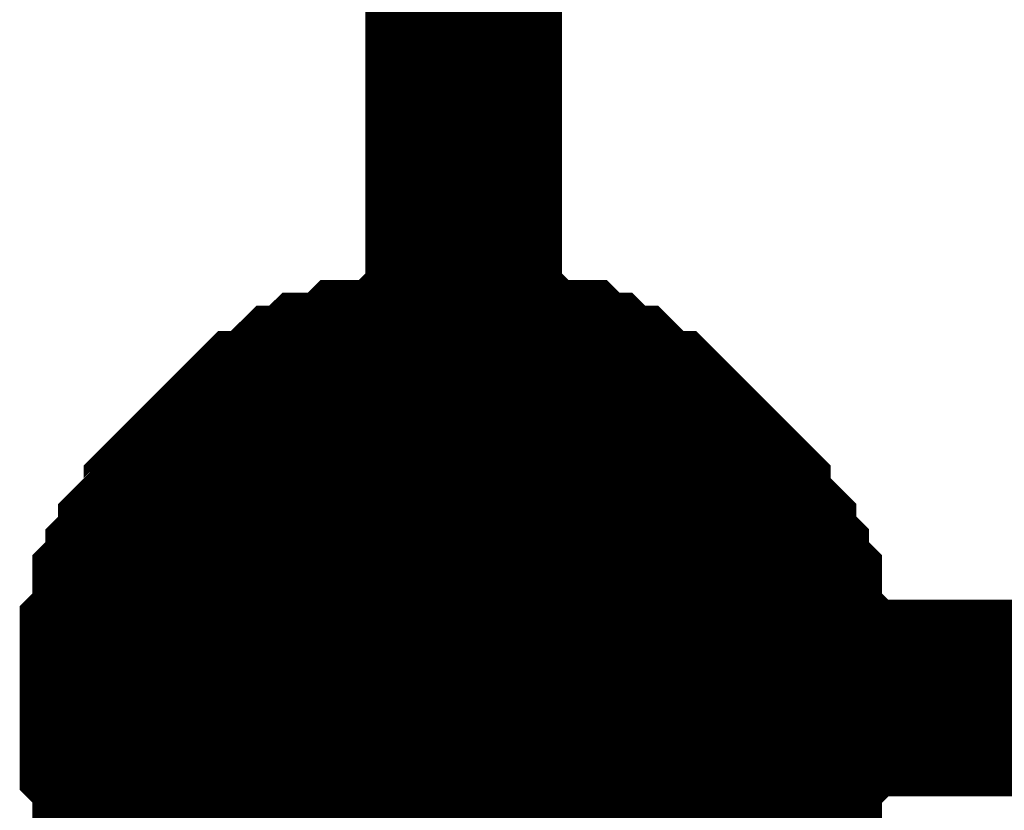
# Model space of a CAD drawing. Header units: inches. Extents: x 0 to 292, y 0 to 193.
# Tile 50 of 112: x 154.02 to 155.52, y 95.57 to 96.77. Entities that reach past the tile are written whole.
import ezdxf

# ---------------------------------------------------------------- set-up
doc = ezdxf.new("R2010")
doc.units = ezdxf.units.IN
doc.layers.add('Sheet', color=255, linetype='Continuous')

msp = doc.modelspace()

# ---------------------------------------------------------------- linework, layer by layer
at = {"layer": 'Sheet'}
for points in [[(154.7008, 90.9455, 0.2997, 0.2997, 0), (154.7008, 92.7387, 0.2997, 0.2997, 0), (154.7008, 95.7404, 0.2997, 0.2997, 0), (154.7008, 98.742, 0.2997, 0.2997, 0), (157.2337, 98.742, 0.2997, 0.2997, 0)], [(154.1747, 95.7404, 0.2997, 0.2997, 0), (154.1747, 95.7598, 0.2997, 0.2997, 0), (154.1747, 95.7988, 0.2997, 0.2997, 0), (154.1747, 95.8183, 0.2997, 0.2997, 0), (154.1942, 95.8378, 0.2997, 0.2997, 0), (154.1942, 95.8573, 0.2997, 0.2997, 0), (154.1942, 95.8963, 0.2997, 0.2997, 0), (154.2137, 95.9158, 0.2997, 0.2997, 0), (154.2137, 95.9353, 0.2997, 0.2997, 0), (154.2332, 95.9548, 0.2997, 0.2997, 0), (154.2332, 95.9742, 0.2997, 0.2997, 0), (154.2526, 95.9937, 0.2997, 0.2997, 0), (154.2721, 96.0132, 0.2997, 0.2997, 0), (154.2721, 96.0327, 0.2997, 0.2997, 0), (154.2916, 96.0522, 0.2997, 0.2997, 0), (154.3111, 96.0717, 0.2997, 0.2997, 0), (154.3306, 96.0912, 0.2997, 0.2997, 0), (154.3501, 96.1107, 0.2997, 0.2997, 0), (154.3696, 96.1302, 0.2997, 0.2997, 0), (154.389, 96.1497, 0.2997, 0.2997, 0), (154.4085, 96.1497, 0.2997, 0.2997, 0), (154.428, 96.1692, 0.2997, 0.2997, 0), (154.4475, 96.1887, 0.2997, 0.2997, 0), (154.467, 96.1887, 0.2997, 0.2997, 0), (154.4865, 96.2081, 0.2997, 0.2997, 0), (154.5254, 96.2081, 0.2997, 0.2997, 0), (154.5449, 96.2276, 0.2997, 0.2997, 0), (154.5644, 96.2276, 0.2997, 0.2997, 0), (154.6034, 96.2276, 0.2997, 0.2997, 0), (154.6228, 96.2471, 0.2997, 0.2997, 0), (154.6423, 96.2471, 0.2997, 0.2997, 0), (154.6813, 96.2471, 0.2997, 0.2997, 0), (154.7008, 96.2471, 0.2997, 0.2997, 0)], [(154.1747, 95.7404, 0.2997, 0.2997, 0), (154.1747, 95.7598, 0.2997, 0.2997, 0), (154.1747, 95.7988, 0.2997, 0.2997, 0), (154.1747, 95.8183, 0.2997, 0.2997, 0), (154.1942, 95.8378, 0.2997, 0.2997, 0), (154.1942, 95.8573, 0.2997, 0.2997, 0), (154.1942, 95.8963, 0.2997, 0.2997, 0), (154.2137, 95.9158, 0.2997, 0.2997, 0), (154.2137, 95.9353, 0.2997, 0.2997, 0), (154.2332, 95.9548, 0.2997, 0.2997, 0), (154.2332, 95.9742, 0.2997, 0.2997, 0), (154.2526, 95.9937, 0.2997, 0.2997, 0), (154.2721, 96.0132, 0.2997, 0.2997, 0), (154.2721, 96.0327, 0.2997, 0.2997, 0), (154.2916, 96.0522, 0.2997, 0.2997, 0), (154.3111, 96.0717, 0.2997, 0.2997, 0), (154.3306, 96.0912, 0.2997, 0.2997, 0), (154.3501, 96.1107, 0.2997, 0.2997, 0), (154.3696, 96.1302, 0.2997, 0.2997, 0), (154.389, 96.1497, 0.2997, 0.2997, 0), (154.4085, 96.1497, 0.2997, 0.2997, 0), (154.428, 96.1692, 0.2997, 0.2997, 0), (154.4475, 96.1887, 0.2997, 0.2997, 0), (154.467, 96.1887, 0.2997, 0.2997, 0), (154.4865, 96.2081, 0.2997, 0.2997, 0), (154.5254, 96.2081, 0.2997, 0.2997, 0), (154.5449, 96.2276, 0.2997, 0.2997, 0), (154.5644, 96.2276, 0.2997, 0.2997, 0), (154.6034, 96.2276, 0.2997, 0.2997, 0), (154.6228, 96.2471, 0.2997, 0.2997, 0), (154.6423, 96.2471, 0.2997, 0.2997, 0), (154.6813, 96.2471, 0.2997, 0.2997, 0), (154.7008, 96.2471, 0.2997, 0.2997, 0)], [(154.1747, 95.7404, 0.2997, 0.2997, 0), (154.1747, 95.7598, 0.2997, 0.2997, 0), (154.1747, 95.7988, 0.2997, 0.2997, 0), (154.1747, 95.8183, 0.2997, 0.2997, 0), (154.1942, 95.8378, 0.2997, 0.2997, 0), (154.1942, 95.8573, 0.2997, 0.2997, 0), (154.1942, 95.8963, 0.2997, 0.2997, 0), (154.2137, 95.9158, 0.2997, 0.2997, 0), (154.2137, 95.9353, 0.2997, 0.2997, 0), (154.2332, 95.9548, 0.2997, 0.2997, 0), (154.2332, 95.9742, 0.2997, 0.2997, 0), (154.2526, 95.9937, 0.2997, 0.2997, 0), (154.2721, 96.0132, 0.2997, 0.2997, 0), (154.2721, 96.0327, 0.2997, 0.2997, 0), (154.2916, 96.0522, 0.2997, 0.2997, 0), (154.3111, 96.0717, 0.2997, 0.2997, 0), (154.3306, 96.0912, 0.2997, 0.2997, 0), (154.3501, 96.1107, 0.2997, 0.2997, 0), (154.3696, 96.1302, 0.2997, 0.2997, 0), (154.389, 96.1497, 0.2997, 0.2997, 0), (154.4085, 96.1497, 0.2997, 0.2997, 0), (154.428, 96.1692, 0.2997, 0.2997, 0), (154.4475, 96.1887, 0.2997, 0.2997, 0), (154.467, 96.1887, 0.2997, 0.2997, 0), (154.4865, 96.2081, 0.2997, 0.2997, 0), (154.5254, 96.2081, 0.2997, 0.2997, 0), (154.5449, 96.2276, 0.2997, 0.2997, 0), (154.5644, 96.2276, 0.2997, 0.2997, 0), (154.6034, 96.2276, 0.2997, 0.2997, 0), (154.6228, 96.2471, 0.2997, 0.2997, 0), (154.6423, 96.2471, 0.2997, 0.2997, 0), (154.6813, 96.2471, 0.2997, 0.2997, 0), (154.7008, 96.2471, 0.2997, 0.2997, 0)], [(154.1747, 95.7404, 0.2997, 0.2997, 0), (154.1747, 95.7598, 0.2997, 0.2997, 0), (154.1747, 95.7988, 0.2997, 0.2997, 0), (154.1747, 95.8183, 0.2997, 0.2997, 0), (154.1942, 95.8378, 0.2997, 0.2997, 0), (154.1942, 95.8573, 0.2997, 0.2997, 0), (154.1942, 95.8963, 0.2997, 0.2997, 0), (154.2137, 95.9158, 0.2997, 0.2997, 0), (154.2137, 95.9353, 0.2997, 0.2997, 0), (154.2332, 95.9548, 0.2997, 0.2997, 0), (154.2332, 95.9742, 0.2997, 0.2997, 0), (154.2526, 95.9937, 0.2997, 0.2997, 0), (154.2721, 96.0132, 0.2997, 0.2997, 0), (154.2721, 96.0327, 0.2997, 0.2997, 0), (154.2916, 96.0522, 0.2997, 0.2997, 0), (154.3111, 96.0717, 0.2997, 0.2997, 0), (154.3306, 96.0912, 0.2997, 0.2997, 0), (154.3501, 96.1107, 0.2997, 0.2997, 0), (154.3696, 96.1302, 0.2997, 0.2997, 0), (154.389, 96.1497, 0.2997, 0.2997, 0), (154.4085, 96.1497, 0.2997, 0.2997, 0), (154.428, 96.1692, 0.2997, 0.2997, 0), (154.4475, 96.1887, 0.2997, 0.2997, 0), (154.467, 96.1887, 0.2997, 0.2997, 0), (154.4865, 96.2081, 0.2997, 0.2997, 0), (154.5254, 96.2081, 0.2997, 0.2997, 0), (154.5449, 96.2276, 0.2997, 0.2997, 0), (154.5644, 96.2276, 0.2997, 0.2997, 0), (154.6034, 96.2276, 0.2997, 0.2997, 0), (154.6228, 96.2471, 0.2997, 0.2997, 0), (154.6423, 96.2471, 0.2997, 0.2997, 0), (154.6813, 96.2471, 0.2997, 0.2997, 0), (154.7008, 96.2471, 0.2997, 0.2997, 0)], [(154.7008, 96.2471, 0.2997, 0.2997, 0), (154.7008, 96.2471, 0.2997, 0.2997, 0)], [(154.7008, 96.2471, 0.2997, 0.2997, 0), (154.7203, 96.2471, 0.2997, 0.2997, 0), (154.7592, 96.2471, 0.2997, 0.2997, 0), (154.7787, 96.2471, 0.2997, 0.2997, 0), (154.7982, 96.2276, 0.2997, 0.2997, 0), (154.8177, 96.2276, 0.2997, 0.2997, 0), (154.8566, 96.2276, 0.2997, 0.2997, 0), (154.8761, 96.2081, 0.2997, 0.2997, 0), (154.8956, 96.2081, 0.2997, 0.2997, 0), (154.9151, 96.1887, 0.2997, 0.2997, 0), (154.9346, 96.1887, 0.2997, 0.2997, 0), (154.9541, 96.1692, 0.2997, 0.2997, 0), (154.9735, 96.1497, 0.2997, 0.2997, 0), (154.993, 96.1497, 0.2997, 0.2997, 0), (155.0125, 96.1302, 0.2997, 0.2997, 0), (155.032, 96.1107, 0.2997, 0.2997, 0), (155.0515, 96.0912, 0.2997, 0.2997, 0), (155.071, 96.0717, 0.2997, 0.2997, 0), (155.0904, 96.0522, 0.2997, 0.2997, 0), (155.1099, 96.0327, 0.2997, 0.2997, 0), (155.1099, 96.0132, 0.2997, 0.2997, 0), (155.1294, 95.9937, 0.2997, 0.2997, 0), (155.1489, 95.9742, 0.2997, 0.2997, 0), (155.1489, 95.9548, 0.2997, 0.2997, 0), (155.1684, 95.9353, 0.2997, 0.2997, 0), (155.1684, 95.9158, 0.2997, 0.2997, 0), (155.1879, 95.8963, 0.2997, 0.2997, 0), (155.1879, 95.8573, 0.2997, 0.2997, 0), (155.1879, 95.8378, 0.2997, 0.2997, 0), (155.2074, 95.8183, 0.2997, 0.2997, 0), (155.2074, 95.7988, 0.2997, 0.2997, 0), (155.2074, 95.7598, 0.2997, 0.2997, 0), (155.2074, 95.7404, 0.2997, 0.2997, 0)], [(154.7008, 96.2471, 0.2997, 0.2997, 0), (154.7008, 96.2471, 0.2997, 0.2997, 0)], [(154.7008, 96.2471, 0.2997, 0.2997, 0), (154.7203, 96.2471, 0.2997, 0.2997, 0), (154.7592, 96.2471, 0.2997, 0.2997, 0), (154.7787, 96.2471, 0.2997, 0.2997, 0), (154.7982, 96.2276, 0.2997, 0.2997, 0), (154.8177, 96.2276, 0.2997, 0.2997, 0), (154.8566, 96.2276, 0.2997, 0.2997, 0), (154.8761, 96.2081, 0.2997, 0.2997, 0), (154.8956, 96.2081, 0.2997, 0.2997, 0), (154.9151, 96.1887, 0.2997, 0.2997, 0), (154.9346, 96.1887, 0.2997, 0.2997, 0), (154.9541, 96.1692, 0.2997, 0.2997, 0), (154.9735, 96.1497, 0.2997, 0.2997, 0), (154.993, 96.1497, 0.2997, 0.2997, 0), (155.0125, 96.1302, 0.2997, 0.2997, 0), (155.032, 96.1107, 0.2997, 0.2997, 0), (155.0515, 96.0912, 0.2997, 0.2997, 0), (155.071, 96.0717, 0.2997, 0.2997, 0), (155.0904, 96.0522, 0.2997, 0.2997, 0), (155.1099, 96.0327, 0.2997, 0.2997, 0), (155.1099, 96.0132, 0.2997, 0.2997, 0), (155.1294, 95.9937, 0.2997, 0.2997, 0), (155.1489, 95.9742, 0.2997, 0.2997, 0), (155.1489, 95.9548, 0.2997, 0.2997, 0), (155.1684, 95.9353, 0.2997, 0.2997, 0), (155.1684, 95.9158, 0.2997, 0.2997, 0), (155.1879, 95.8963, 0.2997, 0.2997, 0), (155.1879, 95.8573, 0.2997, 0.2997, 0), (155.1879, 95.8378, 0.2997, 0.2997, 0), (155.2074, 95.8183, 0.2997, 0.2997, 0), (155.2074, 95.7988, 0.2997, 0.2997, 0), (155.2074, 95.7598, 0.2997, 0.2997, 0), (155.2074, 95.7404, 0.2997, 0.2997, 0)], [(154.7008, 96.2471, 0.2997, 0.2997, 0), (154.7008, 96.2471, 0.2997, 0.2997, 0)], [(154.7008, 96.2471, 0.2997, 0.2997, 0), (154.7203, 96.2471, 0.2997, 0.2997, 0), (154.7592, 96.2471, 0.2997, 0.2997, 0), (154.7787, 96.2471, 0.2997, 0.2997, 0), (154.7982, 96.2276, 0.2997, 0.2997, 0), (154.8177, 96.2276, 0.2997, 0.2997, 0), (154.8566, 96.2276, 0.2997, 0.2997, 0), (154.8761, 96.2081, 0.2997, 0.2997, 0), (154.8956, 96.2081, 0.2997, 0.2997, 0), (154.9151, 96.1887, 0.2997, 0.2997, 0), (154.9346, 96.1887, 0.2997, 0.2997, 0), (154.9541, 96.1692, 0.2997, 0.2997, 0), (154.9735, 96.1497, 0.2997, 0.2997, 0), (154.993, 96.1497, 0.2997, 0.2997, 0), (155.0125, 96.1302, 0.2997, 0.2997, 0), (155.032, 96.1107, 0.2997, 0.2997, 0), (155.0515, 96.0912, 0.2997, 0.2997, 0), (155.071, 96.0717, 0.2997, 0.2997, 0), (155.0904, 96.0522, 0.2997, 0.2997, 0), (155.1099, 96.0327, 0.2997, 0.2997, 0), (155.1099, 96.0132, 0.2997, 0.2997, 0), (155.1294, 95.9937, 0.2997, 0.2997, 0), (155.1489, 95.9742, 0.2997, 0.2997, 0), (155.1489, 95.9548, 0.2997, 0.2997, 0), (155.1684, 95.9353, 0.2997, 0.2997, 0), (155.1684, 95.9158, 0.2997, 0.2997, 0), (155.1879, 95.8963, 0.2997, 0.2997, 0), (155.1879, 95.8573, 0.2997, 0.2997, 0), (155.1879, 95.8378, 0.2997, 0.2997, 0), (155.2074, 95.8183, 0.2997, 0.2997, 0), (155.2074, 95.7988, 0.2997, 0.2997, 0), (155.2074, 95.7598, 0.2997, 0.2997, 0), (155.2074, 95.7404, 0.2997, 0.2997, 0)], [(154.7008, 96.2471, 0.2997, 0.2997, 0), (154.7008, 96.2471, 0.2997, 0.2997, 0)], [(154.7008, 96.2471, 0.2997, 0.2997, 0), (154.7203, 96.2471, 0.2997, 0.2997, 0), (154.7592, 96.2471, 0.2997, 0.2997, 0), (154.7787, 96.2471, 0.2997, 0.2997, 0), (154.7982, 96.2276, 0.2997, 0.2997, 0), (154.8177, 96.2276, 0.2997, 0.2997, 0), (154.8566, 96.2276, 0.2997, 0.2997, 0), (154.8761, 96.2081, 0.2997, 0.2997, 0), (154.8956, 96.2081, 0.2997, 0.2997, 0), (154.9151, 96.1887, 0.2997, 0.2997, 0), (154.9346, 96.1887, 0.2997, 0.2997, 0), (154.9541, 96.1692, 0.2997, 0.2997, 0), (154.9735, 96.1497, 0.2997, 0.2997, 0), (154.993, 96.1497, 0.2997, 0.2997, 0), (155.0125, 96.1302, 0.2997, 0.2997, 0), (155.032, 96.1107, 0.2997, 0.2997, 0), (155.0515, 96.0912, 0.2997, 0.2997, 0), (155.071, 96.0717, 0.2997, 0.2997, 0), (155.0904, 96.0522, 0.2997, 0.2997, 0), (155.1099, 96.0327, 0.2997, 0.2997, 0), (155.1099, 96.0132, 0.2997, 0.2997, 0), (155.1294, 95.9937, 0.2997, 0.2997, 0), (155.1489, 95.9742, 0.2997, 0.2997, 0), (155.1489, 95.9548, 0.2997, 0.2997, 0), (155.1684, 95.9353, 0.2997, 0.2997, 0), (155.1684, 95.9158, 0.2997, 0.2997, 0), (155.1879, 95.8963, 0.2997, 0.2997, 0), (155.1879, 95.8573, 0.2997, 0.2997, 0), (155.1879, 95.8378, 0.2997, 0.2997, 0), (155.2074, 95.8183, 0.2997, 0.2997, 0), (155.2074, 95.7988, 0.2997, 0.2997, 0), (155.2074, 95.7598, 0.2997, 0.2997, 0), (155.2074, 95.7404, 0.2997, 0.2997, 0)], [(154.1747, 95.7404, 0.0991, 0.0991, 0), (154.1747, 95.7598, 0.0991, 0.0991, 0), (154.1747, 95.7988, 0.0991, 0.0991, 0), (154.1747, 95.8183, 0.0991, 0.0991, 0), (154.1942, 95.8378, 0.0991, 0.0991, 0), (154.1942, 95.8573, 0.0991, 0.0991, 0), (154.1942, 95.8963, 0.0991, 0.0991, 0), (154.2137, 95.9158, 0.0991, 0.0991, 0), (154.2137, 95.9353, 0.0991, 0.0991, 0), (154.2332, 95.9548, 0.0991, 0.0991, 0), (154.2332, 95.9742, 0.0991, 0.0991, 0), (154.2526, 95.9937, 0.0991, 0.0991, 0), (154.2721, 96.0132, 0.0991, 0.0991, 0), (154.2721, 96.0327, 0.0991, 0.0991, 0), (154.2916, 96.0522, 0.0991, 0.0991, 0), (154.3111, 96.0717, 0.0991, 0.0991, 0), (154.3306, 96.0912, 0.0991, 0.0991, 0), (154.3501, 96.1107, 0.0991, 0.0991, 0), (154.3696, 96.1302, 0.0991, 0.0991, 0), (154.389, 96.1497, 0.0991, 0.0991, 0), (154.4085, 96.1497, 0.0991, 0.0991, 0), (154.428, 96.1692, 0.0991, 0.0991, 0), (154.4475, 96.1887, 0.0991, 0.0991, 0), (154.467, 96.1887, 0.0991, 0.0991, 0), (154.4865, 96.2081, 0.0991, 0.0991, 0), (154.5254, 96.2081, 0.0991, 0.0991, 0), (154.5449, 96.2276, 0.0991, 0.0991, 0), (154.5644, 96.2276, 0.0991, 0.0991, 0), (154.6034, 96.2276, 0.0991, 0.0991, 0), (154.6228, 96.2471, 0.0991, 0.0991, 0), (154.6423, 96.2471, 0.0991, 0.0991, 0), (154.6813, 96.2471, 0.0991, 0.0991, 0), (154.7008, 96.2471, 0.0991, 0.0991, 0)], [(154.1747, 95.7404, 0.0991, 0.0991, 0), (154.1747, 95.7598, 0.0991, 0.0991, 0), (154.1747, 95.7988, 0.0991, 0.0991, 0), (154.1747, 95.8183, 0.0991, 0.0991, 0), (154.1942, 95.8378, 0.0991, 0.0991, 0), (154.1942, 95.8573, 0.0991, 0.0991, 0), (154.1942, 95.8963, 0.0991, 0.0991, 0), (154.2137, 95.9158, 0.0991, 0.0991, 0), (154.2137, 95.9353, 0.0991, 0.0991, 0), (154.2332, 95.9548, 0.0991, 0.0991, 0), (154.2332, 95.9742, 0.0991, 0.0991, 0), (154.2526, 95.9937, 0.0991, 0.0991, 0), (154.2721, 96.0132, 0.0991, 0.0991, 0), (154.2721, 96.0327, 0.0991, 0.0991, 0), (154.2916, 96.0522, 0.0991, 0.0991, 0), (154.3111, 96.0717, 0.0991, 0.0991, 0), (154.3306, 96.0912, 0.0991, 0.0991, 0), (154.3501, 96.1107, 0.0991, 0.0991, 0), (154.3696, 96.1302, 0.0991, 0.0991, 0), (154.389, 96.1497, 0.0991, 0.0991, 0), (154.4085, 96.1497, 0.0991, 0.0991, 0), (154.428, 96.1692, 0.0991, 0.0991, 0), (154.4475, 96.1887, 0.0991, 0.0991, 0), (154.467, 96.1887, 0.0991, 0.0991, 0), (154.4865, 96.2081, 0.0991, 0.0991, 0), (154.5254, 96.2081, 0.0991, 0.0991, 0), (154.5449, 96.2276, 0.0991, 0.0991, 0), (154.5644, 96.2276, 0.0991, 0.0991, 0), (154.6034, 96.2276, 0.0991, 0.0991, 0), (154.6228, 96.2471, 0.0991, 0.0991, 0), (154.6423, 96.2471, 0.0991, 0.0991, 0), (154.6813, 96.2471, 0.0991, 0.0991, 0), (154.7008, 96.2471, 0.0991, 0.0991, 0)], [(154.1747, 95.7404, 0.0991, 0.0991, 0), (154.1747, 95.7598, 0.0991, 0.0991, 0), (154.1747, 95.7988, 0.0991, 0.0991, 0), (154.1747, 95.8183, 0.0991, 0.0991, 0), (154.1942, 95.8378, 0.0991, 0.0991, 0), (154.1942, 95.8573, 0.0991, 0.0991, 0), (154.1942, 95.8963, 0.0991, 0.0991, 0), (154.2137, 95.9158, 0.0991, 0.0991, 0), (154.2137, 95.9353, 0.0991, 0.0991, 0), (154.2332, 95.9548, 0.0991, 0.0991, 0), (154.2332, 95.9742, 0.0991, 0.0991, 0), (154.2526, 95.9937, 0.0991, 0.0991, 0), (154.2721, 96.0132, 0.0991, 0.0991, 0), (154.2721, 96.0327, 0.0991, 0.0991, 0), (154.2916, 96.0522, 0.0991, 0.0991, 0), (154.3111, 96.0717, 0.0991, 0.0991, 0), (154.3306, 96.0912, 0.0991, 0.0991, 0), (154.3501, 96.1107, 0.0991, 0.0991, 0), (154.3696, 96.1302, 0.0991, 0.0991, 0), (154.389, 96.1497, 0.0991, 0.0991, 0), (154.4085, 96.1497, 0.0991, 0.0991, 0), (154.428, 96.1692, 0.0991, 0.0991, 0), (154.4475, 96.1887, 0.0991, 0.0991, 0), (154.467, 96.1887, 0.0991, 0.0991, 0), (154.4865, 96.2081, 0.0991, 0.0991, 0), (154.5254, 96.2081, 0.0991, 0.0991, 0), (154.5449, 96.2276, 0.0991, 0.0991, 0), (154.5644, 96.2276, 0.0991, 0.0991, 0), (154.6034, 96.2276, 0.0991, 0.0991, 0), (154.6228, 96.2471, 0.0991, 0.0991, 0), (154.6423, 96.2471, 0.0991, 0.0991, 0), (154.6813, 96.2471, 0.0991, 0.0991, 0), (154.7008, 96.2471, 0.0991, 0.0991, 0)], [(154.1747, 95.7404, 0.0991, 0.0991, 0), (154.1747, 95.7598, 0.0991, 0.0991, 0), (154.1747, 95.7988, 0.0991, 0.0991, 0), (154.1747, 95.8183, 0.0991, 0.0991, 0), (154.1942, 95.8378, 0.0991, 0.0991, 0), (154.1942, 95.8573, 0.0991, 0.0991, 0), (154.1942, 95.8963, 0.0991, 0.0991, 0), (154.2137, 95.9158, 0.0991, 0.0991, 0), (154.2137, 95.9353, 0.0991, 0.0991, 0), (154.2332, 95.9548, 0.0991, 0.0991, 0), (154.2332, 95.9742, 0.0991, 0.0991, 0), (154.2526, 95.9937, 0.0991, 0.0991, 0), (154.2721, 96.0132, 0.0991, 0.0991, 0), (154.2721, 96.0327, 0.0991, 0.0991, 0), (154.2916, 96.0522, 0.0991, 0.0991, 0), (154.3111, 96.0717, 0.0991, 0.0991, 0), (154.3306, 96.0912, 0.0991, 0.0991, 0), (154.3501, 96.1107, 0.0991, 0.0991, 0), (154.3696, 96.1302, 0.0991, 0.0991, 0), (154.389, 96.1497, 0.0991, 0.0991, 0), (154.4085, 96.1497, 0.0991, 0.0991, 0), (154.428, 96.1692, 0.0991, 0.0991, 0), (154.4475, 96.1887, 0.0991, 0.0991, 0), (154.467, 96.1887, 0.0991, 0.0991, 0), (154.4865, 96.2081, 0.0991, 0.0991, 0), (154.5254, 96.2081, 0.0991, 0.0991, 0), (154.5449, 96.2276, 0.0991, 0.0991, 0), (154.5644, 96.2276, 0.0991, 0.0991, 0), (154.6034, 96.2276, 0.0991, 0.0991, 0), (154.6228, 96.2471, 0.0991, 0.0991, 0), (154.6423, 96.2471, 0.0991, 0.0991, 0), (154.6813, 96.2471, 0.0991, 0.0991, 0), (154.7008, 96.2471, 0.0991, 0.0991, 0)], [(154.7008, 96.2471, 0.0991, 0.0991, 0), (154.7008, 96.2471, 0.0991, 0.0991, 0)], [(154.7008, 96.2471, 0.0991, 0.0991, 0), (154.7203, 96.2471, 0.0991, 0.0991, 0), (154.7592, 96.2471, 0.0991, 0.0991, 0), (154.7787, 96.2471, 0.0991, 0.0991, 0), (154.7982, 96.2276, 0.0991, 0.0991, 0), (154.8177, 96.2276, 0.0991, 0.0991, 0), (154.8566, 96.2276, 0.0991, 0.0991, 0), (154.8761, 96.2081, 0.0991, 0.0991, 0), (154.8956, 96.2081, 0.0991, 0.0991, 0), (154.9151, 96.1887, 0.0991, 0.0991, 0), (154.9346, 96.1887, 0.0991, 0.0991, 0), (154.9541, 96.1692, 0.0991, 0.0991, 0), (154.9735, 96.1497, 0.0991, 0.0991, 0), (154.993, 96.1497, 0.0991, 0.0991, 0), (155.0125, 96.1302, 0.0991, 0.0991, 0), (155.032, 96.1107, 0.0991, 0.0991, 0), (155.0515, 96.0912, 0.0991, 0.0991, 0), (155.071, 96.0717, 0.0991, 0.0991, 0), (155.0904, 96.0522, 0.0991, 0.0991, 0), (155.1099, 96.0327, 0.0991, 0.0991, 0), (155.1099, 96.0132, 0.0991, 0.0991, 0), (155.1294, 95.9937, 0.0991, 0.0991, 0), (155.1489, 95.9742, 0.0991, 0.0991, 0), (155.1489, 95.9548, 0.0991, 0.0991, 0), (155.1684, 95.9353, 0.0991, 0.0991, 0), (155.1684, 95.9158, 0.0991, 0.0991, 0), (155.1879, 95.8963, 0.0991, 0.0991, 0), (155.1879, 95.8573, 0.0991, 0.0991, 0), (155.1879, 95.8378, 0.0991, 0.0991, 0), (155.2074, 95.8183, 0.0991, 0.0991, 0), (155.2074, 95.7988, 0.0991, 0.0991, 0), (155.2074, 95.7598, 0.0991, 0.0991, 0), (155.2074, 95.7404, 0.0991, 0.0991, 0)], [(154.7008, 96.2471, 0.0991, 0.0991, 0), (154.7008, 96.2471, 0.0991, 0.0991, 0)], [(154.7008, 96.2471, 0.0991, 0.0991, 0), (154.7203, 96.2471, 0.0991, 0.0991, 0), (154.7592, 96.2471, 0.0991, 0.0991, 0), (154.7787, 96.2471, 0.0991, 0.0991, 0), (154.7982, 96.2276, 0.0991, 0.0991, 0), (154.8177, 96.2276, 0.0991, 0.0991, 0), (154.8566, 96.2276, 0.0991, 0.0991, 0), (154.8761, 96.2081, 0.0991, 0.0991, 0), (154.8956, 96.2081, 0.0991, 0.0991, 0), (154.9151, 96.1887, 0.0991, 0.0991, 0), (154.9346, 96.1887, 0.0991, 0.0991, 0), (154.9541, 96.1692, 0.0991, 0.0991, 0), (154.9735, 96.1497, 0.0991, 0.0991, 0), (154.993, 96.1497, 0.0991, 0.0991, 0), (155.0125, 96.1302, 0.0991, 0.0991, 0), (155.032, 96.1107, 0.0991, 0.0991, 0), (155.0515, 96.0912, 0.0991, 0.0991, 0), (155.071, 96.0717, 0.0991, 0.0991, 0), (155.0904, 96.0522, 0.0991, 0.0991, 0), (155.1099, 96.0327, 0.0991, 0.0991, 0), (155.1099, 96.0132, 0.0991, 0.0991, 0), (155.1294, 95.9937, 0.0991, 0.0991, 0), (155.1489, 95.9742, 0.0991, 0.0991, 0), (155.1489, 95.9548, 0.0991, 0.0991, 0), (155.1684, 95.9353, 0.0991, 0.0991, 0), (155.1684, 95.9158, 0.0991, 0.0991, 0), (155.1879, 95.8963, 0.0991, 0.0991, 0), (155.1879, 95.8573, 0.0991, 0.0991, 0), (155.1879, 95.8378, 0.0991, 0.0991, 0), (155.2074, 95.8183, 0.0991, 0.0991, 0), (155.2074, 95.7988, 0.0991, 0.0991, 0), (155.2074, 95.7598, 0.0991, 0.0991, 0), (155.2074, 95.7404, 0.0991, 0.0991, 0)], [(154.7008, 96.2471, 0.0991, 0.0991, 0), (154.7008, 96.2471, 0.0991, 0.0991, 0)], [(154.7008, 96.2471, 0.0991, 0.0991, 0), (154.7203, 96.2471, 0.0991, 0.0991, 0), (154.7592, 96.2471, 0.0991, 0.0991, 0), (154.7787, 96.2471, 0.0991, 0.0991, 0), (154.7982, 96.2276, 0.0991, 0.0991, 0), (154.8177, 96.2276, 0.0991, 0.0991, 0), (154.8566, 96.2276, 0.0991, 0.0991, 0), (154.8761, 96.2081, 0.0991, 0.0991, 0), (154.8956, 96.2081, 0.0991, 0.0991, 0), (154.9151, 96.1887, 0.0991, 0.0991, 0), (154.9346, 96.1887, 0.0991, 0.0991, 0), (154.9541, 96.1692, 0.0991, 0.0991, 0), (154.9735, 96.1497, 0.0991, 0.0991, 0), (154.993, 96.1497, 0.0991, 0.0991, 0), (155.0125, 96.1302, 0.0991, 0.0991, 0), (155.032, 96.1107, 0.0991, 0.0991, 0), (155.0515, 96.0912, 0.0991, 0.0991, 0), (155.071, 96.0717, 0.0991, 0.0991, 0), (155.0904, 96.0522, 0.0991, 0.0991, 0), (155.1099, 96.0327, 0.0991, 0.0991, 0), (155.1099, 96.0132, 0.0991, 0.0991, 0), (155.1294, 95.9937, 0.0991, 0.0991, 0), (155.1489, 95.9742, 0.0991, 0.0991, 0), (155.1489, 95.9548, 0.0991, 0.0991, 0), (155.1684, 95.9353, 0.0991, 0.0991, 0), (155.1684, 95.9158, 0.0991, 0.0991, 0), (155.1879, 95.8963, 0.0991, 0.0991, 0), (155.1879, 95.8573, 0.0991, 0.0991, 0), (155.1879, 95.8378, 0.0991, 0.0991, 0), (155.2074, 95.8183, 0.0991, 0.0991, 0), (155.2074, 95.7988, 0.0991, 0.0991, 0), (155.2074, 95.7598, 0.0991, 0.0991, 0), (155.2074, 95.7404, 0.0991, 0.0991, 0)], [(154.7008, 96.2471, 0.0991, 0.0991, 0), (154.7008, 96.2471, 0.0991, 0.0991, 0)], [(154.7008, 96.2471, 0.0991, 0.0991, 0), (154.7203, 96.2471, 0.0991, 0.0991, 0), (154.7592, 96.2471, 0.0991, 0.0991, 0), (154.7787, 96.2471, 0.0991, 0.0991, 0), (154.7982, 96.2276, 0.0991, 0.0991, 0), (154.8177, 96.2276, 0.0991, 0.0991, 0), (154.8566, 96.2276, 0.0991, 0.0991, 0), (154.8761, 96.2081, 0.0991, 0.0991, 0), (154.8956, 96.2081, 0.0991, 0.0991, 0), (154.9151, 96.1887, 0.0991, 0.0991, 0), (154.9346, 96.1887, 0.0991, 0.0991, 0), (154.9541, 96.1692, 0.0991, 0.0991, 0), (154.9735, 96.1497, 0.0991, 0.0991, 0), (154.993, 96.1497, 0.0991, 0.0991, 0), (155.0125, 96.1302, 0.0991, 0.0991, 0), (155.032, 96.1107, 0.0991, 0.0991, 0), (155.0515, 96.0912, 0.0991, 0.0991, 0), (155.071, 96.0717, 0.0991, 0.0991, 0), (155.0904, 96.0522, 0.0991, 0.0991, 0), (155.1099, 96.0327, 0.0991, 0.0991, 0), (155.1099, 96.0132, 0.0991, 0.0991, 0), (155.1294, 95.9937, 0.0991, 0.0991, 0), (155.1489, 95.9742, 0.0991, 0.0991, 0), (155.1489, 95.9548, 0.0991, 0.0991, 0), (155.1684, 95.9353, 0.0991, 0.0991, 0), (155.1684, 95.9158, 0.0991, 0.0991, 0), (155.1879, 95.8963, 0.0991, 0.0991, 0), (155.1879, 95.8573, 0.0991, 0.0991, 0), (155.1879, 95.8378, 0.0991, 0.0991, 0), (155.2074, 95.8183, 0.0991, 0.0991, 0), (155.2074, 95.7988, 0.0991, 0.0991, 0), (155.2074, 95.7598, 0.0991, 0.0991, 0), (155.2074, 95.7404, 0.0991, 0.0991, 0)], [(154.2916, 95.409, 0.2997, 0.2997, 0), (154.2721, 95.4285, 0.2997, 0.2997, 0), (154.2721, 95.448, 0.2997, 0.2997, 0), (154.2526, 95.4675, 0.2997, 0.2997, 0), (154.2332, 95.487, 0.2997, 0.2997, 0), (154.2332, 95.5065, 0.2997, 0.2997, 0), (154.2137, 95.5454, 0.2997, 0.2997, 0), (154.2137, 95.5649, 0.2997, 0.2997, 0), (154.1942, 95.5844, 0.2997, 0.2997, 0), (154.1942, 95.6039, 0.2997, 0.2997, 0), (154.1942, 95.6429, 0.2997, 0.2997, 0), (154.1747, 95.6624, 0.2997, 0.2997, 0), (154.1747, 95.6819, 0.2997, 0.2997, 0), (154.1747, 95.7209, 0.2997, 0.2997, 0), (154.1747, 95.7404, 0.2997, 0.2997, 0)], [(154.1747, 95.7404, 0.2997, 0.2997, 0), (154.1747, 95.7404, 0.2997, 0.2997, 0)], [(154.2916, 95.409, 0.2997, 0.2997, 0), (154.2721, 95.4285, 0.2997, 0.2997, 0), (154.2721, 95.448, 0.2997, 0.2997, 0), (154.2526, 95.4675, 0.2997, 0.2997, 0), (154.2332, 95.487, 0.2997, 0.2997, 0), (154.2332, 95.5065, 0.2997, 0.2997, 0), (154.2137, 95.5454, 0.2997, 0.2997, 0), (154.2137, 95.5649, 0.2997, 0.2997, 0), (154.1942, 95.5844, 0.2997, 0.2997, 0), (154.1942, 95.6039, 0.2997, 0.2997, 0), (154.1942, 95.6429, 0.2997, 0.2997, 0), (154.1747, 95.6624, 0.2997, 0.2997, 0), (154.1747, 95.6819, 0.2997, 0.2997, 0), (154.1747, 95.7209, 0.2997, 0.2997, 0), (154.1747, 95.7404, 0.2997, 0.2997, 0)], [(154.1747, 95.7404, 0.2997, 0.2997, 0), (154.1747, 95.7404, 0.2997, 0.2997, 0)], [(154.2916, 95.409, 0.2997, 0.2997, 0), (154.2721, 95.4285, 0.2997, 0.2997, 0), (154.2721, 95.448, 0.2997, 0.2997, 0), (154.2526, 95.4675, 0.2997, 0.2997, 0), (154.2332, 95.487, 0.2997, 0.2997, 0), (154.2332, 95.5065, 0.2997, 0.2997, 0), (154.2137, 95.5454, 0.2997, 0.2997, 0), (154.2137, 95.5649, 0.2997, 0.2997, 0), (154.1942, 95.5844, 0.2997, 0.2997, 0), (154.1942, 95.6039, 0.2997, 0.2997, 0), (154.1942, 95.6429, 0.2997, 0.2997, 0), (154.1747, 95.6624, 0.2997, 0.2997, 0), (154.1747, 95.6819, 0.2997, 0.2997, 0), (154.1747, 95.7209, 0.2997, 0.2997, 0), (154.1747, 95.7404, 0.2997, 0.2997, 0)], [(154.1747, 95.7404, 0.2997, 0.2997, 0), (154.1747, 95.7404, 0.2997, 0.2997, 0)], [(154.2916, 95.409, 0.2997, 0.2997, 0), (154.2721, 95.4285, 0.2997, 0.2997, 0), (154.2721, 95.448, 0.2997, 0.2997, 0), (154.2526, 95.4675, 0.2997, 0.2997, 0), (154.2332, 95.487, 0.2997, 0.2997, 0), (154.2332, 95.5065, 0.2997, 0.2997, 0), (154.2137, 95.5454, 0.2997, 0.2997, 0), (154.2137, 95.5649, 0.2997, 0.2997, 0), (154.1942, 95.5844, 0.2997, 0.2997, 0), (154.1942, 95.6039, 0.2997, 0.2997, 0), (154.1942, 95.6429, 0.2997, 0.2997, 0), (154.1747, 95.6624, 0.2997, 0.2997, 0), (154.1747, 95.6819, 0.2997, 0.2997, 0), (154.1747, 95.7209, 0.2997, 0.2997, 0), (154.1747, 95.7404, 0.2997, 0.2997, 0)], [(154.1747, 95.7404, 0.2997, 0.2997, 0), (154.1747, 95.7404, 0.2997, 0.2997, 0)], [(157.2337, 95.7404, 0.2997, 0.2997, 0), (154.7008, 95.7404, 0.2997, 0.2997, 0)], [(155.2074, 95.7404, 0.2997, 0.2997, 0), (155.2074, 95.7209, 0.2997, 0.2997, 0), (155.2074, 95.6819, 0.2997, 0.2997, 0), (155.2074, 95.6624, 0.2997, 0.2997, 0), (155.1879, 95.6429, 0.2997, 0.2997, 0), (155.1879, 95.6039, 0.2997, 0.2997, 0), (155.1879, 95.5844, 0.2997, 0.2997, 0), (155.1684, 95.5649, 0.2997, 0.2997, 0), (155.1684, 95.5454, 0.2997, 0.2997, 0), (155.1489, 95.5065, 0.2997, 0.2997, 0), (155.1489, 95.487, 0.2997, 0.2997, 0), (155.1294, 95.4675, 0.2997, 0.2997, 0), (155.1099, 95.448, 0.2997, 0.2997, 0), (155.1099, 95.4285, 0.2997, 0.2997, 0), (155.0904, 95.409, 0.2997, 0.2997, 0)], [(155.2074, 95.7404, 0.2997, 0.2997, 0), (155.2074, 95.7209, 0.2997, 0.2997, 0), (155.2074, 95.6819, 0.2997, 0.2997, 0), (155.2074, 95.6624, 0.2997, 0.2997, 0), (155.1879, 95.6429, 0.2997, 0.2997, 0), (155.1879, 95.6039, 0.2997, 0.2997, 0), (155.1879, 95.5844, 0.2997, 0.2997, 0), (155.1684, 95.5649, 0.2997, 0.2997, 0), (155.1684, 95.5454, 0.2997, 0.2997, 0), (155.1489, 95.5065, 0.2997, 0.2997, 0), (155.1489, 95.487, 0.2997, 0.2997, 0), (155.1294, 95.4675, 0.2997, 0.2997, 0), (155.1099, 95.448, 0.2997, 0.2997, 0), (155.1099, 95.4285, 0.2997, 0.2997, 0), (155.0904, 95.409, 0.2997, 0.2997, 0)], [(155.2074, 95.7404, 0.2997, 0.2997, 0), (155.2074, 95.7209, 0.2997, 0.2997, 0), (155.2074, 95.6819, 0.2997, 0.2997, 0), (155.2074, 95.6624, 0.2997, 0.2997, 0), (155.1879, 95.6429, 0.2997, 0.2997, 0), (155.1879, 95.6039, 0.2997, 0.2997, 0), (155.1879, 95.5844, 0.2997, 0.2997, 0), (155.1684, 95.5649, 0.2997, 0.2997, 0), (155.1684, 95.5454, 0.2997, 0.2997, 0), (155.1489, 95.5065, 0.2997, 0.2997, 0), (155.1489, 95.487, 0.2997, 0.2997, 0), (155.1294, 95.4675, 0.2997, 0.2997, 0), (155.1099, 95.448, 0.2997, 0.2997, 0), (155.1099, 95.4285, 0.2997, 0.2997, 0), (155.0904, 95.409, 0.2997, 0.2997, 0)], [(155.2074, 95.7404, 0.2997, 0.2997, 0), (155.2074, 95.7209, 0.2997, 0.2997, 0), (155.2074, 95.6819, 0.2997, 0.2997, 0), (155.2074, 95.6624, 0.2997, 0.2997, 0), (155.1879, 95.6429, 0.2997, 0.2997, 0), (155.1879, 95.6039, 0.2997, 0.2997, 0), (155.1879, 95.5844, 0.2997, 0.2997, 0), (155.1684, 95.5649, 0.2997, 0.2997, 0), (155.1684, 95.5454, 0.2997, 0.2997, 0), (155.1489, 95.5065, 0.2997, 0.2997, 0), (155.1489, 95.487, 0.2997, 0.2997, 0), (155.1294, 95.4675, 0.2997, 0.2997, 0), (155.1099, 95.448, 0.2997, 0.2997, 0), (155.1099, 95.4285, 0.2997, 0.2997, 0), (155.0904, 95.409, 0.2997, 0.2997, 0)], [(155.2074, 95.7404, 0.2997, 0.2997, 0), (155.2074, 95.7404, 0.2997, 0.2997, 0), (155.2074, 95.7404, 0.2997, 0.2997, 0), (155.2074, 95.7404, 0.2997, 0.2997, 0), (155.2074, 95.7404, 0.2997, 0.2997, 0), (155.2074, 95.7404, 0.2997, 0.2997, 0), (155.2074, 95.7404, 0.2997, 0.2997, 0), (155.2074, 95.7404, 0.2997, 0.2997, 0), (155.2074, 95.7404, 0.2997, 0.2997, 0), (155.2074, 95.7404, 0.2997, 0.2997, 0), (155.2074, 95.7404, 0.2997, 0.2997, 0), (155.2074, 95.7404, 0.2997, 0.2997, 0), (155.2074, 95.7404, 0.2997, 0.2997, 0), (155.2074, 95.7404, 0.2997, 0.2997, 0), (155.2074, 95.7404, 0.2997, 0.2997, 0), (155.2074, 95.7404, 0.2997, 0.2997, 0), (155.2074, 95.7404, 0.2997, 0.2997, 0), (155.2074, 95.7404, 0.2997, 0.2997, 0), (155.2074, 95.7404, 0.2997, 0.2997, 0), (155.2074, 95.7404, 0.2997, 0.2997, 0), (155.2074, 95.7404, 0.2997, 0.2997, 0), (155.2074, 95.7404, 0.2997, 0.2997, 0), (155.2074, 95.7404, 0.2997, 0.2997, 0), (155.2074, 95.7404, 0.2997, 0.2997, 0), (155.2074, 95.7404, 0.2997, 0.2997, 0), (155.2074, 95.7404, 0.2997, 0.2997, 0), (155.2074, 95.7404, 0.2997, 0.2997, 0), (155.2074, 95.7404, 0.2997, 0.2997, 0), (155.2074, 95.7404, 0.2997, 0.2997, 0), (155.2074, 95.7404, 0.2997, 0.2997, 0), (155.2074, 95.7404, 0.2997, 0.2997, 0), (155.2074, 95.7404, 0.2997, 0.2997, 0), (155.2074, 95.7404, 0.2997, 0.2997, 0)], [(155.2074, 95.7404, 0.2997, 0.2997, 0), (155.2074, 95.7404, 0.2997, 0.2997, 0)], [(155.2074, 95.7404, 0.2997, 0.2997, 0), (155.2074, 95.7404, 0.2997, 0.2997, 0), (155.2074, 95.7404, 0.2997, 0.2997, 0), (155.2074, 95.7404, 0.2997, 0.2997, 0), (155.2074, 95.7404, 0.2997, 0.2997, 0), (155.2074, 95.7404, 0.2997, 0.2997, 0), (155.2074, 95.7404, 0.2997, 0.2997, 0), (155.2074, 95.7404, 0.2997, 0.2997, 0), (155.2074, 95.7404, 0.2997, 0.2997, 0), (155.2074, 95.7404, 0.2997, 0.2997, 0), (155.2074, 95.7404, 0.2997, 0.2997, 0), (155.2074, 95.7404, 0.2997, 0.2997, 0), (155.2074, 95.7404, 0.2997, 0.2997, 0), (155.2074, 95.7404, 0.2997, 0.2997, 0), (155.2074, 95.7404, 0.2997, 0.2997, 0), (155.2074, 95.7404, 0.2997, 0.2997, 0), (155.2074, 95.7404, 0.2997, 0.2997, 0), (155.2074, 95.7404, 0.2997, 0.2997, 0), (155.2074, 95.7404, 0.2997, 0.2997, 0), (155.2074, 95.7404, 0.2997, 0.2997, 0), (155.2074, 95.7404, 0.2997, 0.2997, 0), (155.2074, 95.7404, 0.2997, 0.2997, 0), (155.2074, 95.7404, 0.2997, 0.2997, 0), (155.2074, 95.7404, 0.2997, 0.2997, 0), (155.2074, 95.7404, 0.2997, 0.2997, 0), (155.2074, 95.7404, 0.2997, 0.2997, 0), (155.2074, 95.7404, 0.2997, 0.2997, 0), (155.2074, 95.7404, 0.2997, 0.2997, 0), (155.2074, 95.7404, 0.2997, 0.2997, 0), (155.2074, 95.7404, 0.2997, 0.2997, 0), (155.2074, 95.7404, 0.2997, 0.2997, 0), (155.2074, 95.7404, 0.2997, 0.2997, 0), (155.2074, 95.7404, 0.2997, 0.2997, 0)], [(155.2074, 95.7404, 0.2997, 0.2997, 0), (155.2074, 95.7404, 0.2997, 0.2997, 0)], [(155.2074, 95.7404, 0.2997, 0.2997, 0), (155.2074, 95.7404, 0.2997, 0.2997, 0), (155.2074, 95.7404, 0.2997, 0.2997, 0), (155.2074, 95.7404, 0.2997, 0.2997, 0), (155.2074, 95.7404, 0.2997, 0.2997, 0), (155.2074, 95.7404, 0.2997, 0.2997, 0), (155.2074, 95.7404, 0.2997, 0.2997, 0), (155.2074, 95.7404, 0.2997, 0.2997, 0), (155.2074, 95.7404, 0.2997, 0.2997, 0), (155.2074, 95.7404, 0.2997, 0.2997, 0), (155.2074, 95.7404, 0.2997, 0.2997, 0), (155.2074, 95.7404, 0.2997, 0.2997, 0), (155.2074, 95.7404, 0.2997, 0.2997, 0), (155.2074, 95.7404, 0.2997, 0.2997, 0), (155.2074, 95.7404, 0.2997, 0.2997, 0), (155.2074, 95.7404, 0.2997, 0.2997, 0), (155.2074, 95.7404, 0.2997, 0.2997, 0), (155.2074, 95.7404, 0.2997, 0.2997, 0), (155.2074, 95.7404, 0.2997, 0.2997, 0), (155.2074, 95.7404, 0.2997, 0.2997, 0), (155.2074, 95.7404, 0.2997, 0.2997, 0), (155.2074, 95.7404, 0.2997, 0.2997, 0), (155.2074, 95.7404, 0.2997, 0.2997, 0), (155.2074, 95.7404, 0.2997, 0.2997, 0), (155.2074, 95.7404, 0.2997, 0.2997, 0), (155.2074, 95.7404, 0.2997, 0.2997, 0), (155.2074, 95.7404, 0.2997, 0.2997, 0), (155.2074, 95.7404, 0.2997, 0.2997, 0), (155.2074, 95.7404, 0.2997, 0.2997, 0), (155.2074, 95.7404, 0.2997, 0.2997, 0), (155.2074, 95.7404, 0.2997, 0.2997, 0), (155.2074, 95.7404, 0.2997, 0.2997, 0), (155.2074, 95.7404, 0.2997, 0.2997, 0)], [(155.2074, 95.7404, 0.2997, 0.2997, 0), (155.2074, 95.7404, 0.2997, 0.2997, 0)], [(155.2074, 95.7404, 0.2997, 0.2997, 0), (155.2074, 95.7404, 0.2997, 0.2997, 0), (155.2074, 95.7404, 0.2997, 0.2997, 0), (155.2074, 95.7404, 0.2997, 0.2997, 0), (155.2074, 95.7404, 0.2997, 0.2997, 0), (155.2074, 95.7404, 0.2997, 0.2997, 0), (155.2074, 95.7404, 0.2997, 0.2997, 0), (155.2074, 95.7404, 0.2997, 0.2997, 0), (155.2074, 95.7404, 0.2997, 0.2997, 0), (155.2074, 95.7404, 0.2997, 0.2997, 0), (155.2074, 95.7404, 0.2997, 0.2997, 0), (155.2074, 95.7404, 0.2997, 0.2997, 0), (155.2074, 95.7404, 0.2997, 0.2997, 0), (155.2074, 95.7404, 0.2997, 0.2997, 0), (155.2074, 95.7404, 0.2997, 0.2997, 0), (155.2074, 95.7404, 0.2997, 0.2997, 0), (155.2074, 95.7404, 0.2997, 0.2997, 0), (155.2074, 95.7404, 0.2997, 0.2997, 0), (155.2074, 95.7404, 0.2997, 0.2997, 0), (155.2074, 95.7404, 0.2997, 0.2997, 0), (155.2074, 95.7404, 0.2997, 0.2997, 0), (155.2074, 95.7404, 0.2997, 0.2997, 0), (155.2074, 95.7404, 0.2997, 0.2997, 0), (155.2074, 95.7404, 0.2997, 0.2997, 0), (155.2074, 95.7404, 0.2997, 0.2997, 0), (155.2074, 95.7404, 0.2997, 0.2997, 0), (155.2074, 95.7404, 0.2997, 0.2997, 0), (155.2074, 95.7404, 0.2997, 0.2997, 0), (155.2074, 95.7404, 0.2997, 0.2997, 0), (155.2074, 95.7404, 0.2997, 0.2997, 0), (155.2074, 95.7404, 0.2997, 0.2997, 0), (155.2074, 95.7404, 0.2997, 0.2997, 0), (155.2074, 95.7404, 0.2997, 0.2997, 0)], [(155.2074, 95.7404, 0.2997, 0.2997, 0), (155.2074, 95.7404, 0.2997, 0.2997, 0)], [(154.2332, 95.5065, 0.0991, 0.0991, 0), (154.2137, 95.5454, 0.0991, 0.0991, 0), (154.2137, 95.5649, 0.0991, 0.0991, 0), (154.1942, 95.5844, 0.0991, 0.0991, 0), (154.1942, 95.6039, 0.0991, 0.0991, 0), (154.1942, 95.6429, 0.0991, 0.0991, 0), (154.1747, 95.6624, 0.0991, 0.0991, 0), (154.1747, 95.6819, 0.0991, 0.0991, 0), (154.1747, 95.7209, 0.0991, 0.0991, 0), (154.1747, 95.7404, 0.0991, 0.0991, 0)], [(154.1747, 95.7404, 0.0991, 0.0991, 0), (154.1747, 95.7404, 0.0991, 0.0991, 0)], [(154.2332, 95.5065, 0.0991, 0.0991, 0), (154.2137, 95.5454, 0.0991, 0.0991, 0), (154.2137, 95.5649, 0.0991, 0.0991, 0), (154.1942, 95.5844, 0.0991, 0.0991, 0), (154.1942, 95.6039, 0.0991, 0.0991, 0), (154.1942, 95.6429, 0.0991, 0.0991, 0), (154.1747, 95.6624, 0.0991, 0.0991, 0), (154.1747, 95.6819, 0.0991, 0.0991, 0), (154.1747, 95.7209, 0.0991, 0.0991, 0), (154.1747, 95.7404, 0.0991, 0.0991, 0)], [(154.1747, 95.7404, 0.0991, 0.0991, 0), (154.1747, 95.7404, 0.0991, 0.0991, 0)], [(154.2332, 95.5065, 0.0991, 0.0991, 0), (154.2137, 95.5454, 0.0991, 0.0991, 0), (154.2137, 95.5649, 0.0991, 0.0991, 0), (154.1942, 95.5844, 0.0991, 0.0991, 0), (154.1942, 95.6039, 0.0991, 0.0991, 0), (154.1942, 95.6429, 0.0991, 0.0991, 0), (154.1747, 95.6624, 0.0991, 0.0991, 0), (154.1747, 95.6819, 0.0991, 0.0991, 0), (154.1747, 95.7209, 0.0991, 0.0991, 0), (154.1747, 95.7404, 0.0991, 0.0991, 0)], [(154.1747, 95.7404, 0.0991, 0.0991, 0), (154.1747, 95.7404, 0.0991, 0.0991, 0)], [(154.2332, 95.5065, 0.0991, 0.0991, 0), (154.2137, 95.5454, 0.0991, 0.0991, 0), (154.2137, 95.5649, 0.0991, 0.0991, 0), (154.1942, 95.5844, 0.0991, 0.0991, 0), (154.1942, 95.6039, 0.0991, 0.0991, 0), (154.1942, 95.6429, 0.0991, 0.0991, 0), (154.1747, 95.6624, 0.0991, 0.0991, 0), (154.1747, 95.6819, 0.0991, 0.0991, 0), (154.1747, 95.7209, 0.0991, 0.0991, 0), (154.1747, 95.7404, 0.0991, 0.0991, 0)], [(154.1747, 95.7404, 0.0991, 0.0991, 0), (154.1747, 95.7404, 0.0991, 0.0991, 0)], [(155.2074, 95.7404, 0.0991, 0.0991, 0), (155.2074, 95.7209, 0.0991, 0.0991, 0), (155.2074, 95.6819, 0.0991, 0.0991, 0), (155.2074, 95.6624, 0.0991, 0.0991, 0), (155.1879, 95.6429, 0.0991, 0.0991, 0), (155.1879, 95.6039, 0.0991, 0.0991, 0), (155.1879, 95.5844, 0.0991, 0.0991, 0), (155.1684, 95.5649, 0.0991, 0.0991, 0), (155.1684, 95.5454, 0.0991, 0.0991, 0), (155.1489, 95.5065, 0.0991, 0.0991, 0)], [(155.2074, 95.7404, 0.0991, 0.0991, 0), (155.2074, 95.7209, 0.0991, 0.0991, 0), (155.2074, 95.6819, 0.0991, 0.0991, 0), (155.2074, 95.6624, 0.0991, 0.0991, 0), (155.1879, 95.6429, 0.0991, 0.0991, 0), (155.1879, 95.6039, 0.0991, 0.0991, 0), (155.1879, 95.5844, 0.0991, 0.0991, 0), (155.1684, 95.5649, 0.0991, 0.0991, 0), (155.1684, 95.5454, 0.0991, 0.0991, 0), (155.1489, 95.5065, 0.0991, 0.0991, 0)], [(155.2074, 95.7404, 0.0991, 0.0991, 0), (155.2074, 95.7209, 0.0991, 0.0991, 0), (155.2074, 95.6819, 0.0991, 0.0991, 0), (155.2074, 95.6624, 0.0991, 0.0991, 0), (155.1879, 95.6429, 0.0991, 0.0991, 0), (155.1879, 95.6039, 0.0991, 0.0991, 0), (155.1879, 95.5844, 0.0991, 0.0991, 0), (155.1684, 95.5649, 0.0991, 0.0991, 0), (155.1684, 95.5454, 0.0991, 0.0991, 0), (155.1489, 95.5065, 0.0991, 0.0991, 0)], [(155.2074, 95.7404, 0.0991, 0.0991, 0), (155.2074, 95.7209, 0.0991, 0.0991, 0), (155.2074, 95.6819, 0.0991, 0.0991, 0), (155.2074, 95.6624, 0.0991, 0.0991, 0), (155.1879, 95.6429, 0.0991, 0.0991, 0), (155.1879, 95.6039, 0.0991, 0.0991, 0), (155.1879, 95.5844, 0.0991, 0.0991, 0), (155.1684, 95.5649, 0.0991, 0.0991, 0), (155.1684, 95.5454, 0.0991, 0.0991, 0), (155.1489, 95.5065, 0.0991, 0.0991, 0)], [(155.2074, 95.7404, 0.0991, 0.0991, 0), (155.2074, 95.7404, 0.0991, 0.0991, 0), (155.2074, 95.7404, 0.0991, 0.0991, 0), (155.2074, 95.7404, 0.0991, 0.0991, 0), (155.2074, 95.7404, 0.0991, 0.0991, 0), (155.2074, 95.7404, 0.0991, 0.0991, 0), (155.2074, 95.7404, 0.0991, 0.0991, 0), (155.2074, 95.7404, 0.0991, 0.0991, 0), (155.2074, 95.7404, 0.0991, 0.0991, 0), (155.2074, 95.7404, 0.0991, 0.0991, 0), (155.2074, 95.7404, 0.0991, 0.0991, 0), (155.2074, 95.7404, 0.0991, 0.0991, 0), (155.2074, 95.7404, 0.0991, 0.0991, 0), (155.2074, 95.7404, 0.0991, 0.0991, 0), (155.2074, 95.7404, 0.0991, 0.0991, 0), (155.2074, 95.7404, 0.0991, 0.0991, 0), (155.2074, 95.7404, 0.0991, 0.0991, 0), (155.2074, 95.7404, 0.0991, 0.0991, 0), (155.2074, 95.7404, 0.0991, 0.0991, 0), (155.2074, 95.7404, 0.0991, 0.0991, 0), (155.2074, 95.7404, 0.0991, 0.0991, 0), (155.2074, 95.7404, 0.0991, 0.0991, 0), (155.2074, 95.7404, 0.0991, 0.0991, 0), (155.2074, 95.7404, 0.0991, 0.0991, 0), (155.2074, 95.7404, 0.0991, 0.0991, 0), (155.2074, 95.7404, 0.0991, 0.0991, 0), (155.2074, 95.7404, 0.0991, 0.0991, 0), (155.2074, 95.7404, 0.0991, 0.0991, 0), (155.2074, 95.7404, 0.0991, 0.0991, 0), (155.2074, 95.7404, 0.0991, 0.0991, 0), (155.2074, 95.7404, 0.0991, 0.0991, 0), (155.2074, 95.7404, 0.0991, 0.0991, 0), (155.2074, 95.7404, 0.0991, 0.0991, 0)], [(155.2074, 95.7404, 0.0991, 0.0991, 0), (155.2074, 95.7404, 0.0991, 0.0991, 0)], [(155.2074, 95.7404, 0.0991, 0.0991, 0), (155.2074, 95.7404, 0.0991, 0.0991, 0), (155.2074, 95.7404, 0.0991, 0.0991, 0), (155.2074, 95.7404, 0.0991, 0.0991, 0), (155.2074, 95.7404, 0.0991, 0.0991, 0), (155.2074, 95.7404, 0.0991, 0.0991, 0), (155.2074, 95.7404, 0.0991, 0.0991, 0), (155.2074, 95.7404, 0.0991, 0.0991, 0), (155.2074, 95.7404, 0.0991, 0.0991, 0), (155.2074, 95.7404, 0.0991, 0.0991, 0), (155.2074, 95.7404, 0.0991, 0.0991, 0), (155.2074, 95.7404, 0.0991, 0.0991, 0), (155.2074, 95.7404, 0.0991, 0.0991, 0), (155.2074, 95.7404, 0.0991, 0.0991, 0), (155.2074, 95.7404, 0.0991, 0.0991, 0), (155.2074, 95.7404, 0.0991, 0.0991, 0), (155.2074, 95.7404, 0.0991, 0.0991, 0), (155.2074, 95.7404, 0.0991, 0.0991, 0), (155.2074, 95.7404, 0.0991, 0.0991, 0), (155.2074, 95.7404, 0.0991, 0.0991, 0), (155.2074, 95.7404, 0.0991, 0.0991, 0), (155.2074, 95.7404, 0.0991, 0.0991, 0), (155.2074, 95.7404, 0.0991, 0.0991, 0), (155.2074, 95.7404, 0.0991, 0.0991, 0), (155.2074, 95.7404, 0.0991, 0.0991, 0), (155.2074, 95.7404, 0.0991, 0.0991, 0), (155.2074, 95.7404, 0.0991, 0.0991, 0), (155.2074, 95.7404, 0.0991, 0.0991, 0), (155.2074, 95.7404, 0.0991, 0.0991, 0), (155.2074, 95.7404, 0.0991, 0.0991, 0), (155.2074, 95.7404, 0.0991, 0.0991, 0), (155.2074, 95.7404, 0.0991, 0.0991, 0), (155.2074, 95.7404, 0.0991, 0.0991, 0)], [(155.2074, 95.7404, 0.0991, 0.0991, 0), (155.2074, 95.7404, 0.0991, 0.0991, 0)], [(155.2074, 95.7404, 0.0991, 0.0991, 0), (155.2074, 95.7404, 0.0991, 0.0991, 0), (155.2074, 95.7404, 0.0991, 0.0991, 0), (155.2074, 95.7404, 0.0991, 0.0991, 0), (155.2074, 95.7404, 0.0991, 0.0991, 0), (155.2074, 95.7404, 0.0991, 0.0991, 0), (155.2074, 95.7404, 0.0991, 0.0991, 0), (155.2074, 95.7404, 0.0991, 0.0991, 0), (155.2074, 95.7404, 0.0991, 0.0991, 0), (155.2074, 95.7404, 0.0991, 0.0991, 0), (155.2074, 95.7404, 0.0991, 0.0991, 0), (155.2074, 95.7404, 0.0991, 0.0991, 0), (155.2074, 95.7404, 0.0991, 0.0991, 0), (155.2074, 95.7404, 0.0991, 0.0991, 0), (155.2074, 95.7404, 0.0991, 0.0991, 0), (155.2074, 95.7404, 0.0991, 0.0991, 0), (155.2074, 95.7404, 0.0991, 0.0991, 0), (155.2074, 95.7404, 0.0991, 0.0991, 0), (155.2074, 95.7404, 0.0991, 0.0991, 0), (155.2074, 95.7404, 0.0991, 0.0991, 0), (155.2074, 95.7404, 0.0991, 0.0991, 0), (155.2074, 95.7404, 0.0991, 0.0991, 0), (155.2074, 95.7404, 0.0991, 0.0991, 0), (155.2074, 95.7404, 0.0991, 0.0991, 0), (155.2074, 95.7404, 0.0991, 0.0991, 0), (155.2074, 95.7404, 0.0991, 0.0991, 0), (155.2074, 95.7404, 0.0991, 0.0991, 0), (155.2074, 95.7404, 0.0991, 0.0991, 0), (155.2074, 95.7404, 0.0991, 0.0991, 0), (155.2074, 95.7404, 0.0991, 0.0991, 0), (155.2074, 95.7404, 0.0991, 0.0991, 0), (155.2074, 95.7404, 0.0991, 0.0991, 0), (155.2074, 95.7404, 0.0991, 0.0991, 0)], [(155.2074, 95.7404, 0.0991, 0.0991, 0), (155.2074, 95.7404, 0.0991, 0.0991, 0)], [(155.2074, 95.7404, 0.0991, 0.0991, 0), (155.2074, 95.7404, 0.0991, 0.0991, 0), (155.2074, 95.7404, 0.0991, 0.0991, 0), (155.2074, 95.7404, 0.0991, 0.0991, 0), (155.2074, 95.7404, 0.0991, 0.0991, 0), (155.2074, 95.7404, 0.0991, 0.0991, 0), (155.2074, 95.7404, 0.0991, 0.0991, 0), (155.2074, 95.7404, 0.0991, 0.0991, 0), (155.2074, 95.7404, 0.0991, 0.0991, 0), (155.2074, 95.7404, 0.0991, 0.0991, 0), (155.2074, 95.7404, 0.0991, 0.0991, 0), (155.2074, 95.7404, 0.0991, 0.0991, 0), (155.2074, 95.7404, 0.0991, 0.0991, 0), (155.2074, 95.7404, 0.0991, 0.0991, 0), (155.2074, 95.7404, 0.0991, 0.0991, 0), (155.2074, 95.7404, 0.0991, 0.0991, 0), (155.2074, 95.7404, 0.0991, 0.0991, 0), (155.2074, 95.7404, 0.0991, 0.0991, 0), (155.2074, 95.7404, 0.0991, 0.0991, 0), (155.2074, 95.7404, 0.0991, 0.0991, 0), (155.2074, 95.7404, 0.0991, 0.0991, 0), (155.2074, 95.7404, 0.0991, 0.0991, 0), (155.2074, 95.7404, 0.0991, 0.0991, 0), (155.2074, 95.7404, 0.0991, 0.0991, 0), (155.2074, 95.7404, 0.0991, 0.0991, 0), (155.2074, 95.7404, 0.0991, 0.0991, 0), (155.2074, 95.7404, 0.0991, 0.0991, 0), (155.2074, 95.7404, 0.0991, 0.0991, 0), (155.2074, 95.7404, 0.0991, 0.0991, 0), (155.2074, 95.7404, 0.0991, 0.0991, 0), (155.2074, 95.7404, 0.0991, 0.0991, 0), (155.2074, 95.7404, 0.0991, 0.0991, 0), (155.2074, 95.7404, 0.0991, 0.0991, 0)], [(155.2074, 95.7404, 0.0991, 0.0991, 0), (155.2074, 95.7404, 0.0991, 0.0991, 0)]]:
    msp.add_lwpolyline(points, format="xyseb", dxfattribs=at)
msp.add_lwpolyline([(154.432, 95.744, 0.508, 0.508, 1), (154.94, 95.744, 0.508, 0.508, 1)], format="xyseb", close=True, dxfattribs=at)

doc.saveas('drawing.dxf')
